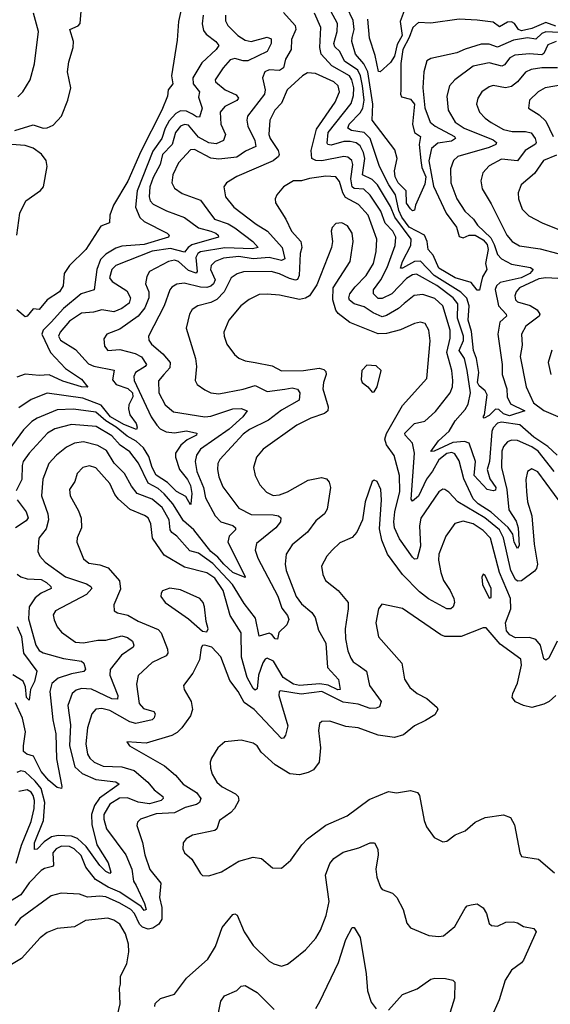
# Model space of a CAD drawing. Extents: x 1443846 to 1577407, y 839182 to 927291.
# Tile 74 of 256: x 1499059 to 1501687, y 847185 to 852063. Entities that reach past the tile are written whole.
import ezdxf

# ---------------------------------------------------------------- set-up
doc = ezdxf.new("R2010")
doc.units = 0

msp = doc.modelspace()

# ---------------------------------------------------------------- linework, layer by layer
at = {"layer": '0CON20XD'}
for points in [[(1500365, 852098.2), (1500423.4, 852035), (1500426.2, 852015), (1500405.2, 851965), (1500403.8, 851915), (1500375, 851866.9), (1500365.2, 851824.8), (1500345, 851811.1), (1500295, 851815.3), (1500273.5, 851805), (1500261.5, 851775), (1500274.7, 851715), (1500270.8, 851695), (1500188, 851585), (1500183.9, 851565), (1500188.4, 851535), (1500223.1, 851465), (1500227.8, 851435), (1500178, 851412), (1500135, 851381.9), (1500045, 851371.6), (1500005, 851377), (1499925, 851419.7), (1499905, 851418.8), (1499845, 851353.5), (1499816.6, 851295), (1499811.8, 851255), (1499825, 851228.9), (1499862.7, 851202.7), (1499955, 851168.5), (1499990.2, 851120.2), (1500023.3, 851075), (1500091.2, 851051.2), (1500125, 851032.4), (1500214, 850965), (1500240.6, 850935), (1500212.5, 850927.5), (1500075, 850933.7), (1499955, 850912.9), (1499941.4, 850905), (1499931, 850885), (1499937.2, 850815), (1499932.9, 850807.1), (1499895, 850820.1), (1499845.2, 850865), (1499825, 850871.6), (1499795, 850865.2), (1499701.8, 850815), (1499688.8, 850791.2), (1499681.9, 850755), (1499698, 850715), (1499699, 850685), (1499678.1, 850635), (1499645, 850594.3), (1499555, 850529.7), (1499490, 850505), (1499475, 850482.5), (1499478.2, 850445), (1499494.7, 850424.7), (1499555, 850428.4), (1499630.1, 850410.1), (1499662.3, 850392.3), (1499686.7, 850355), (1499680, 850345), (1499632.8, 850315), (1499623.6, 850295), (1499625.3, 850275), (1499710.4, 850095), (1499738.3, 850055), (1499755, 850036.9), (1499785, 850020.8), (1499825, 850016.5), (1499885, 850025.5), (1499935.6, 850015), (1499934.3, 850005), (1499888.6, 849981.4), (1499856.7, 849955), (1499830.8, 849915), (1499831.3, 849895), (1499850.9, 849835), (1499889.4, 849785), (1499904.4, 849755), (1499911.1, 849715), (1499907.1, 849665), (1499905, 849660), (1499881.2, 849701.2), (1499835, 849725.4), (1499790.3, 849770.3), (1499735, 849807), (1499714.1, 849845), (1499699.2, 849899.2), (1499671.7, 849941.7), (1499636.2, 849975), (1499590.3, 850000.3), (1499537.1, 850045), (1499485.9, 850075.9), (1499435, 850119.1), (1499325, 850133.8), (1499245, 850130.2), (1499145, 850089.8), (1499118.1, 850071.9), (1499078.1, 850031.9), (1499005, 849931.8)], [(1499035, 851514.8), (1499125, 851542.5), (1499175, 851525.8), (1499195, 851527.5), (1499225, 851541.1), (1499266.2, 851585), (1499297.5, 851665), (1499311.9, 851725), (1499295.1, 851805), (1499301.6, 851855), (1499323.3, 851925), (1499324.7, 851954.7), (1499307.3, 852015), (1499347.8, 852032.2), (1499358.5, 852045), (1499363.2, 852105)], [(1499862.7, 852135), (1499845.2, 852055), (1499838.3, 851961.7), (1499810.6, 851785), (1499817.8, 851745), (1499794.1, 851715.9), (1499791.1, 851685), (1499763.4, 851615), (1499659.3, 851410.7), (1499595, 851263.5), (1499523.3, 851145), (1499504.4, 851095), (1499503.5, 851056.5), (1499460.5, 851039.5), (1499386.9, 850925), (1499305.3, 850844.7), (1499278.9, 850805), (1499273.8, 850745), (1499255, 850714.5), (1499194.5, 850675.5), (1499155, 850626.7), (1499125, 850630), (1499096.2, 850593.8), (1499085, 850590.5), (1499045, 850625.4)], [(1499049.1, 851680.9), (1499074.7, 851705.3), (1499110, 851765), (1499132.1, 851845), (1499152, 852005), (1499127.8, 852095)], [(1501715.7, 851954.3), (1501675, 851939), (1501655.7, 851895), (1501645, 851889.6), (1501585, 851894.8), (1501512.1, 851887.9), (1501486.8, 851875), (1501460.8, 851839.2), (1501447.7, 851832.3), (1501385, 851849.5), (1501305, 851833.5), (1501214.8, 851765.2), (1501187.9, 851735), (1501175.3, 851685), (1501181.3, 851615), (1501215.9, 851555), (1501261.1, 851525), (1501405, 851467.3), (1501420, 851455), (1501416.9, 851445), (1501385, 851430), (1501228.5, 851385), (1501208.5, 851365), (1501192.7, 851325), (1501194.7, 851255), (1501224.2, 851175), (1501264, 851115), (1501306.2, 851075), (1501327.2, 851045), (1501392.5, 850982.5), (1501410, 850950), (1501425, 850899.1), (1501445, 850878.7), (1501495, 850851.2), (1501588.8, 850835), (1501602.7, 850825), (1501585.2, 850805), (1501542.7, 850785), (1501439.6, 850760.4), (1501420, 850745), (1501413.9, 850726.1), (1501430.9, 850645), (1501468.2, 850605), (1501470, 850595), (1501436.6, 850565), (1501427.9, 850505), (1501448.1, 850355), (1501449.5, 850305), (1501472.4, 850235), (1501472.8, 850195), (1501490.2, 850160.2), (1501561.2, 850125), (1501485, 850100.7), (1501455, 850110.4), (1501431.5, 850131.5), (1501415, 850133.3), (1501385, 850102.9), (1501359.3, 850089.3), (1501354.7, 850095), (1501360.6, 850105), (1501374.4, 850204.4), (1501365, 850223.6), (1501335, 850249.6), (1501326.9, 850265), (1501332.8, 850315), (1501322.5, 850385), (1501306.4, 850425), (1501297.7, 850517.7), (1501279.8, 850575), (1501285.1, 850645), (1501274, 850684), (1501244, 850714), (1501112.4, 850795), (1501045, 850866), (1501015, 850865.1), (1500955, 850831.6), (1500945, 850832), (1500954.5, 850865), (1500996.2, 850945), (1500998.6, 850975), (1500916.5, 851085), (1500895, 851138.3), (1500831, 851245), (1500805, 851272.2), (1500757.7, 851295), (1500768.9, 851375), (1500762.3, 851405), (1500745, 851437.5), (1500725, 851452.8), (1500695, 851459.8), (1500665, 851459.1), (1500601.7, 851441.7), (1500585.6, 851445), (1500581.9, 851451.9), (1500586.2, 851505), (1500701.4, 851648.6), (1500712.8, 851687.2), (1500713.2, 851725), (1500704.2, 851765), (1500692.2, 851785), (1500604.2, 851835), (1500552.5, 851892.5), (1500544.8, 851925), (1500550, 852025), (1500519.3, 852095)], [(1501865, 851993.2), (1501665, 852002.4), (1501645, 851995.5), (1501615, 851966.2), (1501575, 851973.5), (1501505, 851962.5), (1501425, 851926.5), (1501385, 851942.1), (1501345, 851942.2), (1501265, 851917.2), (1501225, 851899.7), (1501095, 851870.5), (1501075, 851860), (1501060, 851805), (1501055.3, 851725), (1501066.1, 851626.1), (1501092, 851555), (1501117.7, 851535), (1501212.3, 851485), (1501217.9, 851475), (1501198.1, 851461.9), (1501129.3, 851450.7), (1501098.4, 851425), (1501085.7, 851364.3), (1501108.6, 851238.6), (1501170.6, 851105), (1501221.8, 851035), (1501235, 850989.1), (1501255, 850981.7), (1501285, 850996.2), (1501315, 850996.2), (1501355, 850973), (1501375, 850949.2), (1501379, 850925), (1501366.8, 850855), (1501372.5, 850825), (1501350.6, 850789.4), (1501342.5, 850755), (1501336.7, 850723.3), (1501325, 850722.5), (1501295, 850761.4), (1501215.8, 850785), (1501135, 850832.3), (1501106.6, 850896.6), (1501081.8, 850925), (1501077.9, 850965), (1501064.8, 850995), (1500988.8, 851035), (1500951.3, 851085), (1500937.2, 851117.2), (1500920.1, 851195), (1500887.2, 851245), (1500841.4, 851335), (1500794.3, 851474.3), (1500764.4, 851504.4), (1500702.5, 851515), (1500684.1, 851525), (1500690.6, 851545), (1500745, 851602.2), (1500758.7, 851625), (1500764.9, 851665.1), (1500757.3, 851735), (1500746.8, 851785), (1500733, 851813), (1500667.9, 851857.9), (1500644.2, 851905), (1500619.5, 851929.5), (1500615.6, 851945), (1500632, 852005), (1500632.9, 852045), (1500600, 852105)], [(1501715, 852031.5), (1501665, 852050), (1501595, 852019.3), (1501545, 852008.3), (1501529.5, 852015), (1501509.5, 852045), (1501495, 852052.3), (1501475, 852051.5), (1501435, 852027.6), (1501405, 852051.4), (1501325, 852061.6), (1501235, 852065.2), (1501095.8, 852045.8), (1501035, 852050), (1501005.5, 852025), (1500988.2, 851975), (1500956.9, 851915), (1500946.6, 851846.6), (1500946.3, 851713.7), (1500944.5, 851695), (1500950.8, 851680.8), (1500995, 851669.4), (1501013.8, 851645), (1501005.1, 851545), (1501015, 851504.1), (1501044.1, 851484.1), (1501037.5, 851445), (1501045.6, 851365), (1501051.1, 851331.1), (1501070.1, 851285), (1501065, 851249.1), (1501020, 851145), (1501015, 851120), (1501005, 851116.7), (1500995, 851126.7), (1500974.8, 851154.8), (1500973.5, 851215), (1500933.8, 851255), (1500918.8, 851285), (1500915.2, 851315), (1500928.3, 851375), (1500917.6, 851417.6), (1500804.7, 851565), (1500808, 851645), (1500782.8, 851805), (1500764.1, 851844.1), (1500722.9, 851892.9), (1500704.8, 851955), (1500706.1, 851975), (1500716, 852015), (1500709.9, 852059.9), (1500678.8, 852125)], [(1500963.5, 852106.5), (1500943.7, 852055), (1500954.2, 851985), (1500929, 851941), (1500915, 851883), (1500895, 851851.2), (1500845, 851804.3), (1500836.4, 851806.4), (1500820.4, 851885), (1500792.3, 851972.3), (1500783.3, 852065)], [(1499966.9, 852085), (1499961.9, 852041.9), (1499969.7, 852009.7), (1499982, 851992), (1500030.5, 851955), (1500045.6, 851935), (1500032.7, 851915), (1499961.1, 851848.9), (1499916.9, 851775), (1499918, 851745), (1499950, 851705), (1499945, 851680), (1499963.3, 851625), (1499949.1, 851580.9), (1499935, 851581.2), (1499914.2, 851595), (1499885, 851610.7), (1499855, 851611.8), (1499831.4, 851598.6), (1499798.3, 851561.7), (1499778.6, 851525), (1499763.4, 851475), (1499718.5, 851411.5), (1499639.9, 851215), (1499632.3, 851135), (1499653, 851083), (1499675, 851064), (1499790, 851005), (1499799.2, 850995), (1499795.8, 850985), (1499675, 850950), (1499565, 850940.6), (1499535, 850930.9), (1499485, 850902.1), (1499459.5, 850875), (1499440.3, 850825), (1499427.1, 850725), (1499363.1, 850705), (1499275, 850631.9), (1499214.3, 850565), (1499175, 850525.1), (1499168.2, 850505), (1499211.1, 850415), (1499285, 850335.2), (1499365, 850281.9), (1499396.7, 850243.3), (1499365, 850243.5), (1499272.5, 850272.5), (1499204.4, 850304.4), (1499155, 850300.4), (1499085, 850307.3), (1499045, 850291.5)], [(1500077.8, 852085), (1500077.6, 852057.6), (1500089.2, 852035), (1500139.7, 851985), (1500175, 851962), (1500205, 851955.6), (1500285, 851976.5), (1500305, 851968), (1500304.6, 851945), (1500284.6, 851905), (1500189.5, 851859.5), (1500165, 851859.2), (1500125, 851870.7), (1500101.8, 851865), (1500065.9, 851825), (1500027.5, 851765), (1500028.5, 851755), (1500076.1, 851715), (1500131, 851691), (1500142.9, 851675), (1500135, 851663.5), (1500075, 851633.3), (1500051.9, 851605), (1500055.2, 851545), (1500078.2, 851495), (1500068.8, 851465), (1500031.9, 851448.1), (1499995, 851452.8), (1499945, 851481), (1499895, 851541.3), (1499875, 851544.4), (1499855, 851535.2), (1499830.4, 851505), (1499814.8, 851445), (1499765.6, 851395), (1499754.3, 851345), (1499719.1, 851280.9), (1499703.8, 851235), (1499699.4, 851185), (1499705.2, 851165.2), (1499719.4, 851149.4), (1499785.5, 851115.5), (1499875, 851082.5), (1499945, 851032.1), (1500005.3, 851014.7), (1500030, 851005), (1500042.1, 850995), (1500044.3, 850985), (1499912.2, 850947.8), (1499893, 850935), (1499875, 850910.8), (1499805, 850929), (1499715, 850915.7), (1499535, 850845.2), (1499514.8, 850825), (1499503.6, 850783.6), (1499516, 850766), (1499589.3, 850719.3), (1499607.9, 850685), (1499601.5, 850658.5), (1499565, 850632.2), (1499525, 850615.2), (1499465, 850625.2), (1499425, 850613.7), (1499365, 850609.2), (1499305, 850568.8), (1499259.2, 850515), (1499251.2, 850495), (1499260.5, 850475), (1499335, 850430), (1499398.9, 850358.9), (1499426.6, 850346.6), (1499526.4, 850326.4), (1499519, 850279)], [(1501720.7, 849905), (1501675, 849948.5), (1501605, 849994.5), (1501536.7, 850056.7), (1501445, 850069), (1501425, 850063.9), (1501405, 850041.2), (1501397.7, 850022.3), (1501386.1, 849875), (1501374.6, 849835), (1501388.5, 849788.5), (1501417, 849745), (1501415, 849732.7), (1501405, 849729.5), (1501375, 849735.7), (1501310.2, 849805), (1501317.1, 849875), (1501285, 849965.9), (1501262.7, 849972.7), (1501205, 849968.1), (1501112.5, 849925), (1501095, 849923.8), (1501133.2, 849976.8), (1501185.5, 850025), (1501215.4, 850075), (1501265, 850131.2), (1501281.2, 850158.8), (1501291.9, 850215), (1501275.2, 850325), (1501261.6, 850385), (1501235.9, 850425), (1501257, 850473), (1501257.7, 850495), (1501226.9, 850585), (1501228.5, 850655), (1501206, 850685), (1501125, 850745.6), (1501025, 850801.9), (1501005, 850798.6), (1500975, 850780.2), (1500902.4, 850705), (1500855, 850681.4), (1500835, 850681.2), (1500811.6, 850705), (1500811.1, 850725), (1500847.7, 850775), (1500879.4, 850835), (1500919, 850945), (1500922.1, 850985), (1500908, 851015), (1500868.4, 851055), (1500847.4, 851115), (1500795, 851194.3), (1500763.2, 851223.2), (1500715, 851227.2), (1500704.9, 851234.9), (1500699.8, 851275), (1500709.5, 851345), (1500703.7, 851365), (1500685, 851381.6), (1500665, 851386.1), (1500555, 851363.8), (1500525.2, 851365.2), (1500506, 851376), (1500503, 851415), (1500528.7, 851521.3), (1500621.7, 851655), (1500642.9, 851705), (1500635.8, 851735), (1500615, 851755.7), (1500523.8, 851796.2), (1500485, 851800), (1500458.9, 851785), (1500384.4, 851715.6), (1500355, 851649.5), (1500322.7, 851615), (1500297.2, 851565), (1500292.1, 851495), (1500298.9, 851475), (1500338.6, 851415), (1500344.1, 851395), (1500340.4, 851385), (1500315, 851363.2), (1500135, 851286.7), (1500082.5, 851255), (1500070.5, 851235), (1500078.5, 851185), (1500118.9, 851135), (1500229.9, 851049.9), (1500286.7, 851015), (1500358.9, 850935), (1500371.7, 850878.3), (1500355, 850870.6), (1500295, 850885.4), (1500215, 850878.4), (1500145, 850890.1), (1500068.7, 850881.3), (1500027.1, 850865), (1500006.7, 850845), (1500004.7, 850825), (1500027.4, 850775), (1500018.5, 850755), (1500005, 850743.4), (1499985, 850737.1), (1499955, 850738.7), (1499872.9, 850757.1), (1499837.2, 850752.8), (1499811.9, 850738.1), (1499802, 850725), (1499774, 850646), (1499696.2, 850495), (1499698.8, 850475), (1499712.3, 850455), (1499768.3, 850408.3), (1499803.3, 850365), (1499801.7, 850338.3), (1499773.1, 850305), (1499746.4, 850273.6), (1499747.2, 850215), (1499780, 850155), (1499821, 850121), (1499975, 850095.8), (1500005, 850099.2), (1500115, 850135.7), (1500156.2, 850136.2), (1500186, 850125), (1500163.8, 850095), (1500095.8, 850035), (1499954.6, 849935.4), (1499934.2, 849905), (1499928.6, 849875), (1499935.7, 849825), (1499968.4, 849745), (1499978.7, 849695), (1500026.3, 849605), (1500055.8, 849575.8), (1500115, 849556.7), (1500127.9, 849545), (1500127.5, 849535), (1500096.4, 849503.6), (1500090, 849475), (1500175.6, 849305), (1500175, 849300), (1500115, 849323.8), (1500069.2, 849365), (1500040.9, 849400.9), (1500005, 849429), (1499921.2, 849535), (1499869.7, 849579.7), (1499817.8, 849665), (1499775, 849713.8), (1499745, 849740), (1499695, 849766.8), (1499646.6, 849866.6), (1499605, 849921.8), (1499555.9, 849955.9), (1499515, 850001.6), (1499437.6, 850047.6), (1499315, 850057.7), (1499233.5, 850036.5), (1499196.2, 850015), (1499105, 849915.4), (1499076.3, 849875), (1499070.9, 849855), (1499070, 849785), (1499040.9, 849729.1)], [(1501722.9, 851825), (1501645, 851824.4), (1501593.3, 851816.7), (1501565, 851802.5), (1501524.7, 851755), (1501495, 851732.7), (1501465, 851725.8), (1501405, 851737.7), (1501385, 851731.2), (1501347.8, 851705), (1501329.1, 851675), (1501322.2, 851645), (1501336.5, 851605), (1501364.6, 851575), (1501395, 851554.1), (1501455, 851519.1), (1501498.6, 851508.6), (1501565, 851508.4), (1501592, 851502), (1501613.1, 851475), (1501617.3, 851455), (1501613.2, 851446.8), (1501563.2, 851415), (1501525.6, 851364.4), (1501445, 851371.8), (1501385, 851339.6), (1501352.5, 851305), (1501342.5, 851265), (1501349.5, 851225), (1501395, 851151.4), (1501471.5, 850995), (1501498.5, 850965), (1501535, 850942.4), (1501637.9, 850927.9), (1501725, 850904.3)], [(1501757.6, 851742.4), (1501661.4, 851725), (1501627.8, 851705), (1501584.5, 851665), (1501580, 851625), (1501632.2, 851592.2), (1501665, 851559.6), (1501701.4, 851485)], [(1499043.9, 850995), (1499060, 851105), (1499088.6, 851165), (1499162.3, 851217.7), (1499176.8, 851235), (1499194.6, 851335), (1499189.4, 851365), (1499166.1, 851396.1), (1499125, 851426), (1499085, 851440), (1499018.8, 851445)], [(1501718.4, 851391.6), (1501653.8, 851365), (1501608.7, 851301.3), (1501542.5, 851245), (1501527.3, 851205), (1501530, 851175), (1501548.5, 851125), (1501580.9, 851090.9), (1501646.4, 851056.4), (1501750, 851015)], [(1501705.8, 849825), (1501627.9, 849925), (1501595, 849946.9), (1501525, 849977.6), (1501495, 849980), (1501475, 849971.8), (1501455, 849948.1), (1501446.9, 849925), (1501446.1, 849845), (1501471.9, 849735), (1501481.3, 849635), (1501518.7, 849578.7), (1501528.7, 849545), (1501532.4, 849457.6), (1501525, 849443.3), (1501507.8, 849475), (1501501.5, 849515), (1501478.1, 849548.1), (1501395, 849623.4), (1501330.7, 849665), (1501305, 849688.8), (1501258.3, 849788.3), (1501235, 849877.3), (1501215, 849912.3), (1501200.3, 849919.7), (1501175, 849913.4), (1501135, 849882.3), (1501104, 849826), (1501073.5, 849786.5), (1501035, 849702.2), (1501005, 849678.6), (1500998, 849688), (1501013.9, 849915), (1501003.8, 849965), (1500968.2, 850005), (1500967.2, 850015), (1501015, 850061.8), (1501065, 850074.6), (1501118.7, 850121.3), (1501192, 850215), (1501203.1, 850245), (1501205.2, 850275), (1501200.2, 850325), (1501174.4, 850415), (1501191.5, 850485), (1501190.8, 850525), (1501154.8, 850645), (1501115, 850682.3), (1501055, 850702.3), (1501013.3, 850696.7), (1500963.3, 850656.7), (1500935, 850632.1), (1500875, 850597), (1500855, 850591.7), (1500810.3, 850610.3), (1500765, 850641.1), (1500715.2, 850655.2), (1500693.2, 850673.2), (1500689.6, 850685), (1500694.9, 850705.1), (1500720.1, 850739.9), (1500775.8, 850795), (1500811.6, 850855), (1500824.8, 850915), (1500827.7, 850975), (1500785.2, 851095), (1500737.7, 851147.7), (1500672.7, 851182.7), (1500659.2, 851205), (1500642.3, 851262.3), (1500625, 851284), (1500575, 851287.5), (1500495, 851276.5), (1500455, 851264.5), (1500415, 851264.5), (1500365, 851234.4), (1500332.2, 851195), (1500324.4, 851175), (1500325.6, 851155), (1500377.1, 851075), (1500404.6, 851015), (1500450.7, 850965), (1500456.8, 850935), (1500448.3, 850905), (1500442.9, 850795), (1500435, 850776.7), (1500425, 850773), (1500395, 850780.2), (1500345, 850804.8), (1500305, 850816.4), (1500166.8, 850813.2), (1500135.7, 850804.3), (1500106.1, 850783.9), (1500071.6, 850715), (1500035, 850677.6), (1500005, 850662.4), (1499940.8, 850645), (1499913.3, 850626.7), (1499900, 850605), (1499883.5, 850535), (1499929.6, 850385), (1499934.6, 850345), (1499927.8, 850275), (1499938.6, 850255), (1499975, 850229.6), (1500005.3, 850215.3), (1500045, 850210), (1500165, 850231.9), (1500225, 850250.3), (1500285, 850220.8), (1500372.7, 850232.7), (1500408.8, 850238.8), (1500435, 850233.3), (1500447.1, 850215), (1500442.4, 850177.6), (1500355, 850129.4), (1500291.7, 850078.3), (1500197.8, 850032.2), (1500165, 850009), (1500050.9, 849885), (1500040.8, 849865), (1500038.5, 849835), (1500045, 849798.8), (1500065, 849748.6), (1500145, 849643.8), (1500205, 849612.1), (1500315, 849610.8), (1500340, 849605), (1500352, 849595), (1500350.6, 849575), (1500327.1, 849545), (1500231.8, 849468.2), (1500224.7, 849435.3), (1500238.4, 849395), (1500337.8, 849207.8), (1500357.7, 849147.7), (1500385, 849111.5), (1500392, 849092), (1500381.9, 849065), (1500343.1, 849026.9), (1500335, 848994.5), (1500325, 848995.3), (1500307.6, 849017.6), (1500295, 849023.3), (1500245, 849009.4), (1500227.4, 849097.4), (1500170.6, 849170.6), (1500112.4, 849265), (1500015, 849369.7), (1499945, 849420.6), (1499901, 849431), (1499837.5, 849505), (1499811.9, 849521.9), (1499803.9, 849535), (1499799, 849585), (1499765, 849646.7), (1499715, 849687.4), (1499641.4, 849715), (1499612.2, 849752.2), (1499577.8, 849815), (1499526.5, 849866.5), (1499488.7, 849928.7), (1499445, 849954.3), (1499375, 849971.8), (1499330.8, 849965), (1499290, 849945), (1499240.4, 849905), (1499203.3, 849865), (1499173, 849787), (1499166.6, 849705), (1499197.5, 849615), (1499200.8, 849585), (1499189.5, 849540.5), (1499153.8, 849495), (1499148.8, 849428.8), (1499157.8, 849405), (1499184.3, 849375), (1499285, 849302.6), (1499388.8, 849268.8), (1499411.1, 849255), (1499415.5, 849245), (1499390.4, 849215), (1499236.1, 849133.9), (1499224.5, 849115), (1499229.1, 849089.1), (1499244.4, 849055), (1499265, 849029.4), (1499335, 848979.7), (1499375, 848975.7), (1499445, 848988.4), (1499485, 848989.2), (1499565, 849010.3), (1499592, 849002), (1499616.7, 848985), (1499623.5, 848965), (1499620, 848955)], [(1501749.3, 849655), (1501625, 849823.8), (1501595, 849837.8), (1501574.3, 849825), (1501566.1, 849785), (1501568.9, 849725), (1501573.8, 849675), (1501596.2, 849605), (1501607.5, 849465), (1501624.2, 849365), (1501619.3, 849345), (1501608.2, 849331.8), (1501545, 849282.3), (1501525, 849281.1), (1501515, 849289.2), (1501491, 849335), (1501455.5, 849495.5), (1501435.2, 849535), (1501363, 849595), (1501228.7, 849675), (1501185, 849722.2), (1501165, 849735.7), (1501155, 849737.1), (1501135, 849724.4), (1501046.2, 849593.8), (1501039.1, 849555), (1501044.8, 849455.2), (1501027.4, 849392.6), (1501015, 849390.6), (1501005, 849400.6), (1500940.4, 849490.4), (1500915.5, 849545), (1500912.7, 849575), (1500916.7, 849625), (1500942.2, 849725), (1500940.7, 849805), (1500913.6, 849903.6), (1500875, 849957.1), (1500867.3, 849985), (1500876.4, 850013.6), (1500955, 850151.5), (1501075.4, 850285), (1501091.9, 850471.9), (1501085.5, 850525), (1501067.9, 850557.9), (1501045, 850564.5), (1501015, 850557.3), (1500945, 850526.2), (1500875, 850508.1), (1500835, 850507), (1500693.7, 850563.7), (1500637, 850607), (1500625, 850624.5), (1500609.5, 850675), (1500612.3, 850735), (1500696.5, 850865), (1500711.2, 850965), (1500705.3, 851005.3), (1500682.2, 851042.2), (1500655, 851056.9), (1500625, 851053.3), (1500607.1, 851032.9), (1500601.9, 851015), (1500607.5, 850965), (1500603.3, 850935), (1500530.9, 850749.1), (1500494.5, 850695), (1500475, 850682.7), (1500445, 850677.4), (1500345, 850698.2), (1500285, 850704), (1500245, 850701.1), (1500195, 850676.2), (1500153.9, 850646.1), (1500094.5, 850575), (1500070, 850515), (1500070.9, 850495), (1500085.6, 850455), (1500122.9, 850405), (1500145, 850386.7), (1500175, 850373.8), (1500225.4, 850365.4), (1500308.8, 850348.8), (1500355, 850324.1), (1500464.2, 850325.8), (1500542.8, 850337.2), (1500565, 850330.9), (1500575, 850320.6), (1500577.6, 850305), (1500562.9, 850265), (1500560.6, 850235), (1500587.1, 850145), (1500584.6, 850125), (1500568.2, 850111.8), (1500501.4, 850088.6), (1500431.9, 850055), (1500265.6, 849935), (1500231.2, 849895), (1500216.2, 849845), (1500224.7, 849804.7), (1500248.8, 849758.8), (1500281.6, 849721.6), (1500315, 849706.7), (1500345, 849709.4), (1500385, 849724.2), (1500488.1, 849781.9), (1500554.6, 849795.4), (1500578.2, 849788.2), (1500592.3, 849772.3), (1500598, 849745), (1500581.7, 849638.3), (1500568.2, 849615), (1500525, 849579.6), (1500485, 849523.9), (1500408, 849462), (1500378.8, 849415), (1500373.2, 849365), (1500378.7, 849335), (1500428.4, 849205), (1500455, 849169.2), (1500505.7, 849125.7), (1500522, 849102), (1500538.6, 849038.6), (1500575.3, 848975), (1500583.8, 848853.8), (1500637.4, 848795), (1500646.9, 848745), (1500635, 848743.8), (1500586.4, 848766.4), (1500545, 848773), (1500445, 848763.9), (1500415, 848771.6), (1500363.8, 848805), (1500315.3, 848885), (1500285, 848900.8), (1500274.4, 848895.6), (1500263.6, 848876.4), (1500241.9, 848815), (1500235, 848748.8), (1500225, 848741.9), (1500215, 848750), (1500186, 848805), (1500158, 848905), (1500155, 849025.8), (1500101, 849111), (1500066.3, 849235), (1500025, 849296.2), (1499985, 849322.5), (1499875, 849350), (1499775, 849410.7), (1499715.9, 849495), (1499707.6, 849565), (1499695, 849594.5), (1499677.5, 849607.5), (1499606.7, 849636.7), (1499548.3, 849688.3), (1499530.4, 849710.4), (1499505.3, 849765), (1499435, 849842.7), (1499405, 849852.4), (1499371.9, 849845), (1499343.3, 849815), (1499332.5, 849775), (1499306.1, 849736.1)], [(1501725, 850781.1), (1501665, 850783.8), (1501631, 850779), (1501534.7, 850735), (1501518.2, 850715), (1501511.8, 850695), (1501515.3, 850675.3), (1501525, 850664.6), (1501587.1, 850647.1), (1501621.6, 850625), (1501635.9, 850605), (1501632.3, 850595), (1501566.8, 850545), (1501545.3, 850505), (1501548.6, 850451.4), (1501538.8, 850395), (1501567.1, 850245), (1501604.1, 850165), (1501655, 850127.3), (1501725, 850097.2)], [(1501694.7, 850425.3), (1501676.2, 850365), (1501690, 850305)], [(1500805, 850217.5), (1500815, 850220), (1500830, 850245), (1500848.8, 850325), (1500825, 850347.5), (1500778.8, 850351.2), (1500754.2, 850325.8), (1500750.3, 850280.3), (1500755.8, 850265.8), (1500783.3, 850245), (1500805, 850217.5)], [(1499519, 850279), (1499537.3, 850255), (1499595, 850236.8), (1499618.2, 850215), (1499619.9, 850195), (1499599, 850155), (1499597.9, 850135), (1499604.2, 850105), (1499635, 850062), (1499640, 850045), (1499636.5, 850033.5), (1499575, 850058.3), (1499507.7, 850095), (1499462.8, 850152.8), (1499372.2, 850187.8), (1499195, 850212.1), (1499115, 850181.8), (1499055, 850139.6)], [(1501721.6, 848985), (1501680.4, 848899.6), (1501665, 848889.4), (1501655, 848896), (1501638, 848965), (1501615, 848992.5), (1501585, 849002.1), (1501515, 849000.6), (1501486.8, 849015), (1501470.6, 849035), (1501464.6, 849075.4), (1501491.1, 849145), (1501489.7, 849195), (1501436.2, 849325), (1501390.8, 849495), (1501355, 849532.7), (1501304.4, 849565), (1501255, 849578.6), (1501215, 849566.5), (1501169.6, 849505), (1501134.6, 849415), (1501133.2, 849385), (1501145, 849323.8), (1501158, 849285), (1501191.8, 849235), (1501208.7, 849195), (1501213.1, 849175), (1501206.2, 849153.8), (1501195, 849144.4), (1501175, 849143.6), (1501083.3, 849193.3), (1501039.3, 849229.3), (1500954.5, 849314.5), (1500881.2, 849415), (1500852, 849485), (1500841.1, 849541.1), (1500850.4, 849685), (1500848.1, 849735), (1500830, 849775), (1500815, 849781.2), (1500804.1, 849775.9), (1500770, 849675), (1500757.1, 849585), (1500729.4, 849525), (1500705, 849498.6), (1500645, 849471.4), (1500607.1, 849435), (1500579.4, 849405), (1500554.5, 849355), (1500560, 849315), (1500574.3, 849285), (1500636, 849236), (1500685.7, 849175.7), (1500686.6, 849145), (1500670.3, 849045), (1500673, 848995), (1500685, 848936), (1500699.7, 848899.7), (1500711.4, 848881.4), (1500735, 848865.4), (1500776.9, 848835), (1500791.5, 848765), (1500849.2, 848685), (1500840.5, 848659.5), (1500825, 848652.3), (1500795, 848651.4), (1500735, 848671.4), (1500661.5, 848681.5), (1500555, 848734.6), (1500452.3, 848722.3), (1500351.2, 848738.8), (1500343.3, 848735), (1500341.8, 848715), (1500387.7, 848565), (1500375, 848518), (1500365, 848502.9), (1500355, 848501.9), (1500220, 848645), (1500170.1, 848680.1), (1500140.9, 848735), (1500099.8, 848789.8), (1500055, 848905.8), (1500010, 848955), (1499976.1, 848963.9), (1499965, 848962.5), (1499958.3, 848951.7), (1499948.9, 848891.1), (1499916.9, 848825), (1499870, 848765), (1499874, 848745), (1499907.8, 848685), (1499915.5, 848645), (1499905.5, 848615), (1499861.5, 848555), (1499838.2, 848531.8), (1499812.4, 848517.6), (1499685, 848478.9), (1499590, 848485), (1499603.3, 848465), (1499776.2, 848366.2), (1499831.1, 848321.1), (1499867.9, 848275), (1499935.2, 848235.2), (1499956.7, 848205), (1499948.8, 848185), (1499935, 848175.7), (1499879.2, 848160.8), (1499826.3, 848133.7), (1499735, 848128), (1499657, 848103), (1499642.6, 848087.4), (1499638.8, 848071.2), (1499666.6, 847986.6), (1499678.8, 847925), (1499703.8, 847853.8), (1499757.6, 847785), (1499751.9, 847715), (1499763, 847665), (1499762.8, 847607.2), (1499748.3, 847581.7), (1499718.2, 847561.8), (1499695, 847558.1), (1499667.4, 847567.4), (1499652.4, 847582.4), (1499627, 847635), (1499609.3, 847655), (1499555, 847686.6), (1499485, 847716.8), (1499455, 847721.6), (1499395, 847715.9), (1499355, 847731.2), (1499263.8, 847736.2), (1499215, 847721.8), (1499060.4, 847609.6), (1499035.2, 847575)], [(1499306.1, 849736.1), (1499308.5, 849705), (1499349.9, 849629.9), (1499363.1, 849593.1), (1499364, 849546), (1499344, 849496), (1499342.1, 849475), (1499375, 849392.5), (1499401.4, 849371.4), (1499455, 849362.6), (1499497.7, 849347.7), (1499553.8, 849283.8), (1499557.6, 849242.4), (1499524.3, 849165), (1499526.2, 849135), (1499542.5, 849125), (1499595, 849113.1), (1499645, 849082.5), (1499745, 849042), (1499759.7, 849025), (1499790.9, 848945), (1499791.8, 848925), (1499785, 848911.5), (1499715, 848878.2), (1499645.9, 848814.1), (1499638.1, 848771.9), (1499651.2, 848675), (1499671.2, 848651.2), (1499722.5, 848635), (1499729.5, 848625), (1499724.5, 848605), (1499715, 848594.7), (1499634.2, 848575.8), (1499604.5, 848584.5), (1499505, 848641.2), (1499465, 848651.4), (1499435, 848646.9), (1499415.8, 848624.2), (1499395.3, 848555), (1499386.3, 848475), (1499394.7, 848425), (1499405.4, 848405), (1499427.3, 848385), (1499472, 848365), (1499565, 848361.6), (1499625, 848342.8), (1499693.2, 848285), (1499725, 848248.2), (1499768.5, 848215), (1499770, 848205), (1499758.9, 848195), (1499701.8, 848178.2), (1499645, 848187.2), (1499592.1, 848207.9), (1499553.3, 848206.7), (1499505, 848177.4), (1499475.2, 848125), (1499475, 848102.5), (1499488, 848055), (1499584.7, 847925), (1499613.7, 847855), (1499622.9, 847795), (1499635, 847774.1), (1499676.7, 847685), (1499685.2, 847655), (1499675, 847649.2), (1499659.7, 847669.7), (1499555, 847740.7), (1499497.3, 847765), (1499433.9, 847803.9), (1499386.7, 847865), (1499362.7, 847922.7), (1499328.1, 847955), (1499305, 847966.2), (1499265, 847968.6), (1499238.5, 847955), (1499222.1, 847935), (1499225.9, 847875), (1499221.7, 847868.3), (1499181.6, 847858.4), (1499165, 847848), (1499105, 847786.2), (1499065, 847727.8), (1499013.3, 847696.7)], [(1499045.9, 849685), (1499091.4, 849625), (1499101.2, 849595), (1499090.2, 849579.8), (1499037.7, 849545)], [(1499046, 849316), (1499065, 849302.9), (1499095, 849293.4), (1499165, 849288.9), (1499192.1, 849275), (1499213.3, 849255), (1499214.2, 849245), (1499165, 849221.6), (1499135, 849198.8), (1499104.8, 849155), (1499101.9, 849095), (1499138.1, 848965), (1499155, 848938.2), (1499175.6, 848925.6), (1499275, 848898.3), (1499365, 848884.4), (1499376.9, 848875), (1499384.4, 848845.6), (1499376.6, 848833.4), (1499315, 848821.8), (1499249.7, 848800.3), (1499217.4, 848775), (1499208.4, 848735), (1499223, 848595), (1499237.2, 848525), (1499241.7, 848401.7), (1499268.1, 848265), (1499265, 848254.2), (1499245, 848259.5), (1499203.3, 848293.3), (1499165, 848337.9), (1499126.4, 848415), (1499094.2, 848425), (1499078.2, 848438.2), (1499076.8, 848465), (1499088, 848535), (1499072.2, 848602.2), (1499038.4, 848678.4)], [(1501385, 849197.5), (1501395, 849200), (1501394.2, 849245), (1501365, 849310), (1501355, 849316.7), (1501348.3, 849301.7), (1501351.4, 849265), (1501385, 849197.5)], [(1499985, 849031.2), (1499992.5, 849045), (1499981.8, 849081.8), (1499973.8, 849153.8), (1499967.8, 849175), (1499951.4, 849195), (1499855, 849239.2), (1499802.6, 849247.4), (1499766.8, 849233.2), (1499758.8, 849221.2), (1499758.6, 849205), (1499780, 849175), (1499895, 849094.3), (1499965, 849033.8), (1499985, 849031.2)], [(1501715, 848715.7), (1501681.2, 848685), (1501655, 848672.9), (1501595, 848655.7), (1501554.7, 848664.7), (1501514.1, 848684.1), (1501498.5, 848705), (1501501.2, 848725), (1501525.4, 848775.4), (1501545.3, 848865), (1501540.9, 848895), (1501439.6, 848969.6), (1501369.7, 849049.7), (1501355, 849050.8), (1501245, 849006.9), (1501165, 849007.5), (1501145, 849015.4), (1500955, 849146.2), (1500852.7, 849167.3), (1500835.5, 849144.5), (1500822.9, 849075), (1500835.4, 849005.4), (1500952.5, 848875), (1500965, 848796.2), (1500991.9, 848755), (1501027.1, 848725), (1501075, 848700), (1501127.5, 848655), (1501129.4, 848645), (1501115, 848620), (1501068.2, 848591.8), (1501014.4, 848565), (1500959.6, 848520.4), (1500915, 848506.5), (1500835, 848518.5), (1500734.7, 848554.7), (1500675, 848561.2), (1500595, 848588.1), (1500555, 848586), (1500544.4, 848575.6), (1500538.3, 848541.7), (1500548.9, 848455), (1500541.9, 848385), (1500513.6, 848346.4), (1500487.2, 848332.8), (1500445, 848322.5), (1500397.4, 848327.4), (1500325, 848371.5), (1500255, 848434.4), (1500235.7, 848465.7), (1500215, 848479.2), (1500155, 848494.5), (1500074.6, 848485.4), (1500040, 848455), (1500008.6, 848405), (1500002.5, 848385), (1500003.5, 848355), (1500012.5, 848325), (1500035.6, 848285), (1500062.1, 848262.1), (1500127.6, 848227.6), (1500140.6, 848215), (1500143.5, 848195), (1500123.5, 848155), (1500105.3, 848134.7), (1500048.9, 848095), (1500034.5, 848055), (1500025, 848045.5), (1499915, 848022.5), (1499883.3, 848005), (1499868.8, 847985), (1499866.2, 847955), (1499875.8, 847935.8), (1499912, 847905), (1499955, 847832.5), (1499965, 847823.3), (1499995, 847820.8), (1500059.1, 847840.9), (1500145, 847894.2), (1500215, 847914.2), (1500257, 847907), (1500311.2, 847861.2), (1500355, 847858.8), (1500401.2, 847898.8), (1500455.7, 847975), (1500485, 848004.3), (1500575, 848073.1), (1500681.7, 848118.3), (1500789.4, 848200.6), (1500885, 848238.8), (1500925, 848232.2), (1500995, 848244.3), (1501028.8, 848235), (1501039.1, 848219.1), (1501062.5, 848095), (1501074.1, 848064.1), (1501112.3, 848012.3), (1501155, 847990), (1501175, 847993.8), (1501215.6, 848024.4), (1501265, 848044.4), (1501315, 848086.9), (1501365, 848111.1), (1501455, 848123.3), (1501490.9, 848110.9), (1501510, 848075), (1501536.2, 847935), (1501545, 847916.7), (1501628.8, 847905), (1501707.3, 847837.3)], [(1499046.6, 849056.6), (1499067.1, 849007.1), (1499076.9, 848925), (1499143.5, 848835), (1499132.1, 848785), (1499111.5, 848745), (1499105, 848691.2), (1499092.2, 848705), (1499087.3, 848757.3), (1499076.4, 848786.4), (1499025, 848818.1)], [(1499620, 848955), (1499563.2, 848915), (1499506.3, 848843.7), (1499505.8, 848815), (1499545.3, 848715), (1499543.7, 848696.3), (1499515, 848699), (1499415, 848745.9), (1499365, 848750), (1499338.6, 848741.4), (1499318.5, 848725), (1499297.2, 848665), (1499309.5, 848569.5), (1499305.2, 848465), (1499332.2, 848362.2), (1499368.8, 848328.8), (1499435, 848298.4), (1499535, 848288.1), (1499550.6, 848275), (1499453.4, 848206.6), (1499429.4, 848170.6), (1499414.4, 848125), (1499415.2, 848075.2), (1499440.7, 847975), (1499496.4, 847886.4), (1499509.4, 847840.6), (1499505, 847834), (1499485, 847843.6), (1499455, 847873.4), (1499387.2, 847967.2), (1499345, 848006.4), (1499315, 848017.6), (1499249, 848021), (1499215.5, 848014.5), (1499179.4, 847990.6), (1499145, 847954.5), (1499132.5, 847952.5), (1499131.5, 847985), (1499176.7, 848095), (1499182.4, 848185), (1499164.7, 848255), (1499135, 848291.2), (1499085, 848336.5), (1499065, 848341.6), (1499045, 848333.8)], [(1499041, 847885), (1499067, 847973), (1499115, 848091.5), (1499130.3, 848155), (1499131.4, 848195), (1499125, 848220), (1499115, 848236), (1499095, 848247.5), (1499055, 848239.7)], [(1499727.8, 847175), (1499730.5, 847189.5), (1499756.1, 847213.9), (1499825, 847235.6), (1499884.4, 847315), (1499991.1, 847408.9), (1500028.5, 847471.5), (1500061.8, 847565), (1500115, 847630), (1500125, 847632.9), (1500136, 847626), (1500170.9, 847545), (1500215, 847475.8), (1500295, 847398.8), (1500317.5, 847385), (1500355, 847374), (1500385, 847383.8), (1500413.3, 847405), (1500473.8, 847455), (1500525, 847512), (1500548.1, 847551.9), (1500577.7, 847625), (1500591.8, 847695), (1500573.9, 847825), (1500595, 847882.9), (1500615, 847907.8), (1500660.5, 847939.5), (1500739.4, 847960.6), (1500795, 847985.8), (1500816.2, 847985), (1500833, 847953), (1500835.3, 847925), (1500822.3, 847855), (1500827.7, 847815), (1500845.5, 847765.5), (1500855, 847754.2), (1500905, 847735.7), (1500927.5, 847715), (1500959.2, 847655), (1500977, 847587), (1500995, 847564), (1501085, 847526), (1501135, 847520.8), (1501157.5, 847525), (1501215, 847570), (1501265, 847661.2), (1501275, 847673.3), (1501295, 847677.5), (1501325, 847683.3), (1501355, 847662.5), (1501371.8, 847635), (1501385, 847586.2), (1501396.7, 847575), (1501425, 847572.2), (1501467.4, 847592.6), (1501505, 847594.4), (1501525, 847589.2), (1501555, 847570), (1501605, 847560.8), (1501618, 847545), (1501555, 847403.8), (1501545, 847390), (1501495, 847354), (1501463.1, 847305), (1501433.2, 847206.8), (1501392, 847115)], [(1499530, 847075), (1499557.1, 847187.1), (1499552.5, 847265), (1499558.8, 847285), (1499557.5, 847325), (1499589.4, 847385), (1499600, 847445), (1499597.4, 847482.6), (1499583.1, 847535), (1499555, 847582.9), (1499525, 847602.2), (1499495, 847612.5), (1499385, 847600), (1499330.3, 847569.7), (1499245, 847560.4), (1499195, 847541.5), (1499160, 847515), (1499068.1, 847411.9), (1498985, 847363.1)], [(1500525, 847164.4), (1500545, 847198.6), (1500638.3, 847391.7), (1500674.6, 847505.4), (1500705, 847566.2), (1500716, 847565), (1500745, 847516.7), (1500775.4, 847335.4), (1500781.1, 847251.1), (1500800, 847195), (1500825, 847162)], [(1500885, 847156), (1500955.9, 847234.1), (1501027.4, 847262.6), (1501095, 847309.1), (1501115.4, 847315.4), (1501167.8, 847312.2), (1501205, 847305.4), (1501214.7, 847294.7), (1501212.3, 847215), (1501183.8, 847125)], [(1500030.7, 847079.3), (1500055, 847200), (1500073.3, 847226.7), (1500135, 847253.5), (1500155, 847275.7), (1500175, 847278.5), (1500235, 847243.8), (1500319, 847159)]]:
    msp.add_lwpolyline(points, dxfattribs=at)

doc.saveas('drawing.dxf')
